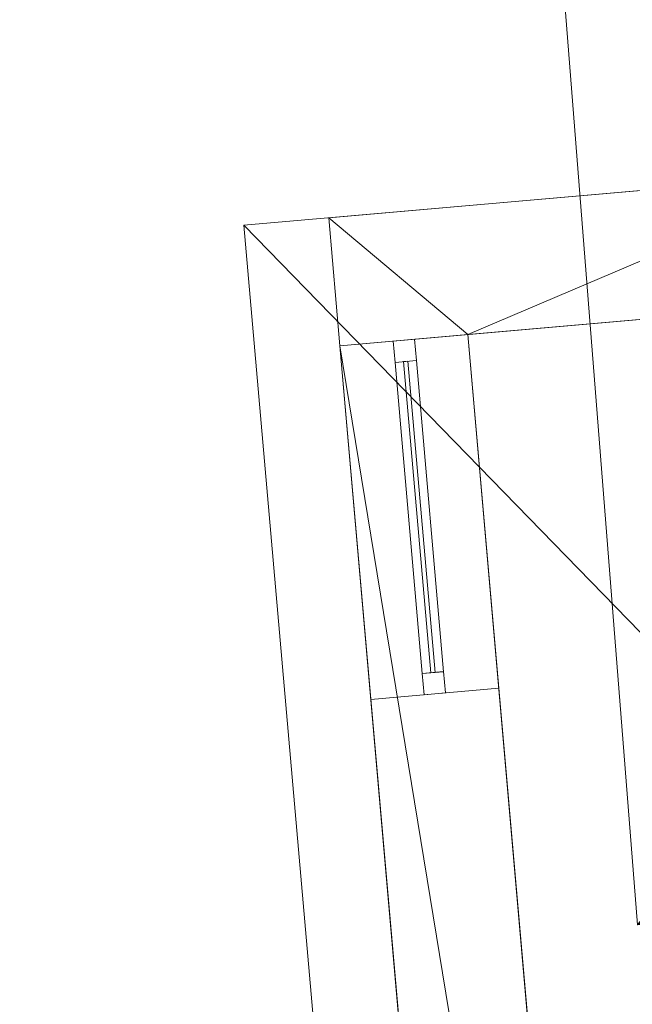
# Model space of a CAD drawing. Header units: millimetres. Extents: x -430348 to -225823, y -86243 to 5084.
# Tile 237 of 256: x -427285 to -425853, y -40464 to -38163. Entities that reach past the tile are written whole.
import ezdxf

# ---------------------------------------------------------------- set-up
doc = ezdxf.new("R2010")
doc.units = ezdxf.units.MM
for name, color, linetype, lineweight in [('A-GLAZ-CURT', 52, 'Continuous', 9), ('A-GLAZ-CWMG', 51, 'Continuous', 9), ('A-ROOF', 132, 'Continuous', 9), ('A-WALL', 113, 'Continuous', 9)]:
    doc.layers.add(name, color=color, linetype=linetype, lineweight=lineweight)

# ---------------------------------------------------------------- blocks, each defined once
blk = doc.blocks.new('System Panel - Door-497870-_3D_ Copy 1')
at = {"layer": 'A-GLAZ-CURT'}
mesh = blk.add_polyface(dxfattribs=at)
corners = [(-365, 5), (-365, 5, 2019.7), (365, 5, 2019.7), (365, 5)]
mesh.append_faces([[corners[k] for k in face] for face in [(1, 2, 3, 0)]])
mesh = blk.add_polyface(dxfattribs=at)
corners = [(365, -5), (-365, -5), (-365, 5), (365, 5)]
mesh.append_faces([[corners[k] for k in face] for face in [(0, 1, 2, 3)]])
mesh = blk.add_polyface(dxfattribs=at)
corners = [(-365, -5, 2019.7), (365, -5, 2019.7), (365, 5, 2019.7), (-365, 5, 2019.7)]
mesh.append_faces([[corners[k] for k in face] for face in [(0, 1, 2, 3)]])
mesh = blk.add_polyface(dxfattribs=at)
corners = [(-365, -5), (-365, -5, 2019.7), (-365, 5, 2019.7), (-365, 5)]
mesh.append_faces([[corners[k] for k in face] for face in [(0, 1, 2, 3)]])
mesh = blk.add_polyface(dxfattribs=at)
corners = [(365, -5, 2019.7), (365, -5), (365, 5), (365, 5, 2019.7)]
mesh.append_faces([[corners[k] for k in face] for face in [(0, 1, 2, 3)]])
mesh = blk.add_polyface(dxfattribs=at)
corners = [(-365, -5), (365, -5), (365, -5, 2019.7), (-365, -5, 2019.7)]
mesh.append_faces([[corners[k] for k in face] for face in [(2, 3, 0, 1)]])
blk = doc.blocks.new('Rectangular Mullion - 50mm x 50mm-497933-_3D_ Copy 1')
at = {"layer": 'A-GLAZ-CWMG'}
mesh = blk.add_polyface(dxfattribs=at)
corners = [(0, 25), (-50, 25), (-50, -25), (0, -25)]
mesh.append_faces([[corners[k] for k in face] for face in [(2, 3, 0, 1)]])
mesh = blk.add_polyface(dxfattribs=at)
corners = [(0, 25, -2119.7), (0, -25, -2119.7), (-50, -25, -2119.7), (-50, 25, -2119.7)]
mesh.append_faces([[corners[k] for k in face] for face in [(0, 1, 2, 3)]])
mesh = blk.add_polyface(dxfattribs=at)
corners = [(-50, 25), (0, 25), (0, 25, -2119.7), (-50, 25, -2119.7)]
mesh.append_faces([[corners[k] for k in face] for face in [(3, 0, 1, 2)]])
mesh = blk.add_polyface(dxfattribs=at)
corners = [(-50, -25), (-50, 25), (-50, 25, -2119.7), (-50, -25, -2119.7)]
mesh.append_faces([[corners[k] for k in face] for face in [(3, 0, 1, 2)]])
mesh = blk.add_polyface(dxfattribs=at)
corners = [(0, 25), (0, -25), (0, -25, -2119.7), (0, 25, -2119.7)]
mesh.append_faces([[corners[k] for k in face] for face in [(3, 0, 1, 2)]])
mesh = blk.add_polyface(dxfattribs=at)
corners = [(0, -25), (-50, -25), (-50, -25, -2119.7), (0, -25, -2119.7)]
mesh.append_faces([[corners[k] for k in face] for face in [(3, 0, 1, 2)]])
blk = doc.blocks.new('Rectangular Mullion - 50mm x 50mm-497868-_3D_ Copy 1')
at = {"layer": 'A-GLAZ-CWMG'}
mesh = blk.add_polyface(dxfattribs=at)
corners = [(0, 25), (-50, 25), (-50, -25), (0, -25)]
mesh.append_faces([[corners[k] for k in face] for face in [(2, 3, 0, 1)]])
mesh = blk.add_polyface(dxfattribs=at)
corners = [(0, 25, -730), (0, -25, -730), (-50, -25, -730), (-50, 25, -730)]
mesh.append_faces([[corners[k] for k in face] for face in [(0, 1, 2, 3)]])
mesh = blk.add_polyface(dxfattribs=at)
corners = [(-50, 25), (0, 25), (0, 25, -730), (-50, 25, -730)]
mesh.append_faces([[corners[k] for k in face] for face in [(0, 1, 2, 3)]])
mesh = blk.add_polyface(dxfattribs=at)
corners = [(-50, -25), (-50, 25), (-50, 25, -730), (-50, -25, -730)]
mesh.append_faces([[corners[k] for k in face] for face in [(0, 1, 2, 3)]])
mesh = blk.add_polyface(dxfattribs=at)
corners = [(0, 25), (0, -25), (0, -25, -730), (0, 25, -730)]
mesh.append_faces([[corners[k] for k in face] for face in [(0, 1, 2, 3)]])
mesh = blk.add_polyface(dxfattribs=at)
corners = [(0, -25), (-50, -25), (-50, -25, -730), (0, -25, -730)]
mesh.append_faces([[corners[k] for k in face] for face in [(0, 1, 2, 3)]])
blk = doc.blocks.new('Rectangular Mullion - 50mm x 50mm-497934-_3D_ Copy 1')
at = {"layer": 'A-GLAZ-CWMG'}
mesh = blk.add_polyface(dxfattribs=at)
corners = [(0, 25), (-50, 25), (-50, -25), (0, -25)]
mesh.append_faces([[corners[k] for k in face] for face in [(2, 3, 0, 1)]])
mesh = blk.add_polyface(dxfattribs=at)
corners = [(0, 25, -2119.7), (0, -25, -2119.7), (-50, -25, -2119.7), (-50, 25, -2119.7)]
mesh.append_faces([[corners[k] for k in face] for face in [(0, 1, 2, 3)]])
mesh = blk.add_polyface(dxfattribs=at)
corners = [(-50, 25), (0, 25), (0, 25, -2119.7), (-50, 25, -2119.7)]
mesh.append_faces([[corners[k] for k in face] for face in [(3, 0, 1, 2)]])
mesh = blk.add_polyface(dxfattribs=at)
corners = [(-50, -25), (-50, 25), (-50, 25, -2119.7), (-50, -25, -2119.7)]
mesh.append_faces([[corners[k] for k in face] for face in [(3, 0, 1, 2)]])
mesh = blk.add_polyface(dxfattribs=at)
corners = [(0, 25), (0, -25), (0, -25, -2119.7), (0, 25, -2119.7)]
mesh.append_faces([[corners[k] for k in face] for face in [(3, 0, 1, 2)]])
mesh = blk.add_polyface(dxfattribs=at)
corners = [(0, -25), (-50, -25), (-50, -25, -2119.7), (0, -25, -2119.7)]
mesh.append_faces([[corners[k] for k in face] for face in [(3, 0, 1, 2)]])
blk = doc.blocks.new('Rectangular Mullion - 50mm x 50mm-497869-_3D_ Copy 1')
at = {"layer": 'A-GLAZ-CWMG'}
mesh = blk.add_polyface(dxfattribs=at)
corners = [(0, 25), (-50, 25), (-50, -25), (0, -25)]
mesh.append_faces([[corners[k] for k in face] for face in [(3, 0, 1, 2)]])
mesh = blk.add_polyface(dxfattribs=at)
corners = [(0, 25, -730), (0, -25, -730), (-50, -25, -730), (-50, 25, -730)]
mesh.append_faces([[corners[k] for k in face] for face in [(3, 0, 1, 2)]])
mesh = blk.add_polyface(dxfattribs=at)
corners = [(-50, 25), (0, 25), (0, 25, -730), (-50, 25, -730)]
mesh.append_faces([[corners[k] for k in face] for face in [(0, 1, 2, 3)]])
mesh = blk.add_polyface(dxfattribs=at)
corners = [(-50, -25), (-50, 25), (-50, 25, -730), (-50, -25, -730)]
mesh.append_faces([[corners[k] for k in face] for face in [(0, 1, 2, 3)]])
mesh = blk.add_polyface(dxfattribs=at)
corners = [(0, 25), (0, -25), (0, -25, -730), (0, 25, -730)]
mesh.append_faces([[corners[k] for k in face] for face in [(0, 1, 2, 3)]])
mesh = blk.add_polyface(dxfattribs=at)
corners = [(0, -25), (-50, -25), (-50, -25, -730), (0, -25, -730)]
mesh.append_faces([[corners[k] for k in face] for face in [(0, 1, 2, 3)]])

msp = doc.modelspace()

# ---------------------------------------------------------------- block references
at = {"layer": 'A-GLAZ-CURT', "rotation": 274.9999999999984}
msp.add_blockref('System Panel - Door-497870-_3D_ Copy 1', (-426350.9, -39325.4, 58889.2), dxfattribs=at)
at = {"layer": 'A-GLAZ-CWMG', "rotation": 94.99999999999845}
msp.add_blockref('Rectangular Mullion - 50mm x 50mm-497933-_3D_ Copy 1', (-426387.1, -38912, 60958.9), dxfattribs=at)
at = {"layer": 'A-GLAZ-CWMG', "extrusion": (0.087156, -0.996195, 0), "rotation": 90}
msp.add_blockref('Rectangular Mullion - 50mm x 50mm-497868-_3D_ Copy 1', (-428156, 60958.9, 2381.8), dxfattribs=at)
at = {"layer": 'A-GLAZ-CWMG', "extrusion": (-0.087156, 0.996195, 0), "rotation": 270}
msp.add_blockref('Rectangular Mullion - 50mm x 50mm-497869-_3D_ Copy 1', (428156, 58839.2, -1651.8), dxfattribs=at)
at = {"layer": 'A-GLAZ-CWMG', "extrusion": (0, 0, -1), "rotation": 265.0000000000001}
msp.add_blockref('Rectangular Mullion - 50mm x 50mm-497934-_3D_ Copy 1', (426314.8, -39738.8, -58839.2), dxfattribs=at)

# ---------------------------------------------------------------- meshes
at = {"layer": 'A-ROOF'}
mesh = msp.add_polyface(dxfattribs=at)
corners = [(-422208.1, -39960.5, 65933.7), (-425841.4, -40278.4, 63380), (-427284.8, -21978, 63380), (-423727.2, -21697.4, 65878.8), (-422831.4, -37379.3, 65640.7), (-422892.7, -36601.7, 65640.7), (-423683.1, -36664.1, 65085.6), (-423621.8, -37441.7, 65085.6), (-422727.6, -38695.2, 65640.7), (-423518, -38757.6, 65085.6), (-423456.7, -39535.2, 65085.6), (-422666.3, -39472.8, 65640.7)]
mesh.append_faces([[corners[k] for k in face] for face in [(10, 1, 9)]], dxfattribs={"vtx0": -1, "vtx1": -1})
mesh.append_faces([[corners[k] for k in face] for face in [(6, 2, 3, 5), (5, 3, 0, 4), (4, 8, 9)]], dxfattribs={"vtx0": -1, "vtx2": -1})
mesh.append_faces([[corners[k] for k in face] for face in [(0, 11, 8, 4)]], dxfattribs={"vtx0": -1, "vtx2": -1, "vtx3": -1})
mesh.append_faces([[corners[k] for k in face] for face in [(7, 4, 9, 1)]], dxfattribs={"vtx1": -1, "vtx2": -1, "vtx3": -1})
mesh.append_faces([[corners[k] for k in face] for face in [(6, 7, 1, 2), (0, 1, 10, 11)]], dxfattribs={"vtx1": -1, "vtx3": -1})
mesh = msp.add_polyface(dxfattribs=at)
corners = [(-425841.4, -40278.4, 63502.1), (-422208.1, -39960.5, 66055.7), (-423727.2, -21697.4, 66000.8), (-427284.8, -21978, 63502.1), (-422892.7, -36601.7, 65762.8), (-422831.4, -37379.3, 65762.8), (-423621.8, -37441.7, 65207.6), (-423683.1, -36664.1, 65207.6), (-423518, -38757.6, 65207.6), (-422727.6, -38695.2, 65762.8), (-422666.3, -39472.8, 65762.8), (-423456.7, -39535.2, 65207.6)]
mesh.append_faces([[corners[k] for k in face] for face in [(0, 6, 7, 3), (11, 0, 1, 10)]], dxfattribs={"vtx0": -1, "vtx2": -1})
mesh.append_faces([[corners[k] for k in face] for face in [(0, 11, 8, 6)]], dxfattribs={"vtx0": -1, "vtx2": -1, "vtx3": -1})
mesh.append_faces([[corners[k] for k in face] for face in [(9, 10, 1, 5)]], dxfattribs={"vtx1": -1, "vtx2": -1, "vtx3": -1})
mesh.append_faces([[corners[k] for k in face] for face in [(2, 3, 7, 4), (1, 2, 4, 5), (5, 6, 8, 9)]], dxfattribs={"vtx1": -1, "vtx3": -1})
mesh = msp.add_polyface(dxfattribs=at)
corners = [(-425841.4, -40278.4, 63502.1), (-427284.8, -21978, 63502.1), (-427284.8, -21978, 63380), (-425841.4, -40278.4, 63380)]
mesh.append_faces([[corners[k] for k in face] for face in [(0, 1, 2, 3)]])
mesh = msp.add_polyface(dxfattribs=at)
corners = [(-426760.8, -38643.5, 60920), (-425296.4, -38515.4, 61838.6), (-425139.6, -40308.6, 61838.6), (-424830.7, -40281.5, 62032.3), (-424586.7, -43070.9, 62032.3), (-426359.9, -43226, 60920)]
mesh.append_faces([[corners[k] for k in face] for face in [(4, 5, 2, 3)]], dxfattribs={"vtx1": -1})
mesh.append_faces([[corners[k] for k in face] for face in [(0, 1, 2, 5)]], dxfattribs={"vtx2": -1})
mesh = msp.add_polyface(dxfattribs=at)
corners = [(-425296.4, -38515.4, 61956.5), (-426760.8, -38643.5, 61037.9), (-426359.9, -43226, 61037.9), (-424586.7, -43070.9, 62150.2), (-424830.7, -40281.5, 62150.2), (-425139.6, -40308.6, 61956.5)]
mesh.append_faces([[corners[k] for k in face] for face in [(5, 3, 4)]], dxfattribs={"vtx0": -1})
mesh.append_faces([[corners[k] for k in face] for face in [(2, 3, 5, 1)]], dxfattribs={"vtx1": -1, "vtx2": -1})
mesh.append_faces([[corners[k] for k in face] for face in [(5, 0, 1)]], dxfattribs={"vtx2": -1})
mesh = msp.add_polyface(dxfattribs=at)
corners = [(-426760.8, -38643.5, 61037.9), (-425296.4, -38515.4, 61956.5), (-425296.4, -38515.4, 61838.6), (-426760.8, -38643.5, 60920)]
mesh.append_faces([[corners[k] for k in face] for face in [(0, 1, 2, 3)]])
mesh = msp.add_polyface(dxfattribs=at)
corners = [(-426359.9, -43226, 60920), (-426359.9, -43226, 61037.9), (-426760.8, -38643.5, 61037.9), (-426760.8, -38643.5, 60920)]
mesh.append_faces([[corners[k] for k in face] for face in [(2, 3, 0, 1)]])
at = {"layer": 'A-WALL'}
mesh = msp.add_polyface(dxfattribs=at)
corners = [(-425346.1, -38519.7, 56190.2), (-426562.7, -38626.2, 56190.2), (-426562.7, -38626.2, 61044.3), (-425346.1, -38519.7, 61807.4)]
mesh.append_faces([[corners[k] for k in face] for face in [(2, 3, 0, 1)]])
mesh = msp.add_polyface(dxfattribs=at)
corners = [(-426562.7, -38626.2, 56190.2), (-425346.1, -38519.7, 56190.2), (-425319.9, -38818.6, 56190.2), (-426237.7, -38898.9, 56190.2), (-426536.5, -38925, 56190.2)]
mesh.append_faces([[corners[k] for k in face] for face in [(3, 0, 1, 2)]], dxfattribs={"vtx0": -1})
mesh.append_faces([[corners[k] for k in face] for face in [(3, 4, 0)]], dxfattribs={"vtx2": -1})
mesh = msp.add_polyface(dxfattribs=at)
corners = [(-425346.1, -38519.7, 61807.4), (-426562.7, -38626.2, 61044.3), (-426536.5, -38925, 61044.3), (-426237.7, -38898.9, 61231.8), (-425319.9, -38818.6, 61807.4)]
mesh.append_faces([[corners[k] for k in face] for face in [(3, 0, 1, 2)]], dxfattribs={"vtx0": -1})
mesh.append_faces([[corners[k] for k in face] for face in [(3, 4, 0)]], dxfattribs={"vtx2": -1})
mesh = msp.add_polyface(dxfattribs=at)
corners = [(-426562.7, -38626.2, 61044.3), (-426562.7, -38626.2, 56190.2), (-426536.5, -38925, 56190.2), (-426536.5, -38925, 58839.2), (-426536.5, -38925, 60958.9), (-426536.5, -38925, 61044.3)]
mesh.append_faces([[corners[k] for k in face] for face in [(3, 0, 1, 2), (0, 3, 4, 5)]], dxfattribs={"vtx0": -1})
mesh = msp.add_polyface(dxfattribs=at)
corners = [(-425319.9, -38818.6, 56190.2), (-425319.9, -38818.6, 61807.4), (-426237.7, -38898.9, 61231.8), (-426536.5, -38925, 61044.3), (-426536.5, -38925, 60958.9), (-426536.5, -38925, 58839.2), (-426536.5, -38925, 56190.2), (-426237.7, -38898.9, 56190.2)]
mesh.append_faces([[corners[k] for k in face] for face in [(5, 0, 1, 2)]], dxfattribs={"vtx0": -1, "vtx3": -1})
mesh.append_faces([[corners[k] for k in face] for face in [(5, 6, 7, 0), (2, 3, 4, 5)]], dxfattribs={"vtx3": -1})
mesh = msp.add_polyface(dxfattribs=at)
corners = [(-426161.8, -43208.7, 56190.2), (-426536.5, -38925, 56190.2), (-426237.7, -38898.9, 56190.2), (-425889, -42883.7, 56190.2), (-425862.9, -43182.5, 56190.2)]
mesh.append_faces([[corners[k] for k in face] for face in [(3, 0, 1, 2)]], dxfattribs={"vtx0": -1})
mesh.append_faces([[corners[k] for k in face] for face in [(3, 4, 0)]], dxfattribs={"vtx2": -1})
mesh = msp.add_polyface(dxfattribs=at)
corners = [(-426237.7, -38898.9, 56190.2), (-426536.5, -38925, 56190.2), (-426536.5, -38925, 58839.2), (-426237.7, -38898.9, 58839.2), (-426536.5, -38925, 61044.3), (-426237.7, -38898.9, 61231.8), (-426237.7, -38898.9, 60958.9), (-426536.5, -38925, 60958.9)]
mesh.append_faces([[corners[k] for k in face] for face in [(0, 1, 2, 3), (6, 7, 4, 5)]])
mesh = msp.add_polyface(dxfattribs=at)
corners = [(-426536.5, -38925, 61044.3), (-426161.8, -43208.7, 61044.3), (-425862.9, -43182.5, 61231.8), (-425889, -42883.7, 61231.8), (-426237.7, -38898.9, 61231.8)]
mesh.append_faces([[corners[k] for k in face] for face in [(4, 0, 3)]], dxfattribs={"vtx1": -1})
mesh.append_faces([[corners[k] for k in face] for face in [(1, 2, 3, 0)]], dxfattribs={"vtx2": -1})
mesh = msp.add_polyface(dxfattribs=at)
corners = [(-426165.3, -39725.7, 60958.9), (-426464.2, -39751.9, 60958.9), (-426536.5, -38925, 60958.9), (-426237.7, -38898.9, 60958.9)]
mesh.append_faces([[corners[k] for k in face] for face in [(3, 0, 1, 2)]])
mesh = msp.add_polyface(dxfattribs=at)
corners = [(-426464.2, -39751.9, 58839.2), (-426165.3, -39725.7, 58839.2), (-426237.7, -38898.9, 58839.2), (-426536.5, -38925, 58839.2)]
mesh.append_faces([[corners[k] for k in face] for face in [(1, 2, 3, 0)]])
mesh = msp.add_polyface(dxfattribs=at)
corners = [(-425862.9, -43182.5, 56190.2), (-425889, -42883.7, 56190.2), (-426237.7, -38898.9, 56190.2), (-426237.7, -38898.9, 58839.2), (-426165.3, -39725.7, 58839.2), (-426165.3, -39725.7, 60958.9), (-426237.7, -38898.9, 60958.9), (-426237.7, -38898.9, 61231.8), (-425889, -42883.7, 61231.8), (-425862.9, -43182.5, 61231.8), (-426095.6, -40522.7, 60958.9), (-426095.6, -40522.7, 59749.1), (-425947.4, -42216.2, 59749.1), (-425947.4, -42216.2, 60958.9)]
mesh.append_faces([[corners[k] for k in face] for face in [(7, 10, 5, 6)]], dxfattribs={"vtx0": -1, "vtx1": -1})
mesh.append_faces([[corners[k] for k in face] for face in [(8, 13, 10, 7), (11, 4, 5, 10)]], dxfattribs={"vtx0": -1, "vtx2": -1})
mesh.append_faces([[corners[k] for k in face] for face in [(12, 0, 1, 4)]], dxfattribs={"vtx0": -1, "vtx2": -1, "vtx3": -1})
mesh.append_faces([[corners[k] for k in face] for face in [(11, 12, 4), (9, 0, 12)]], dxfattribs={"vtx1": -1, "vtx2": -1})
mesh.append_faces([[corners[k] for k in face] for face in [(8, 9, 12, 13)]], dxfattribs={"vtx1": -1, "vtx3": -1})
mesh.append_faces([[corners[k] for k in face] for face in [(2, 3, 4, 1)]], dxfattribs={"vtx2": -1})
mesh = msp.add_polyface(dxfattribs=at)
corners = [(-426536.5, -38925, 56190.2), (-426161.8, -43208.7, 56190.2), (-426161.8, -43208.7, 61044.3), (-426536.5, -38925, 61044.3), (-426536.5, -38925, 60958.9), (-426464.2, -39751.9, 60958.9), (-426464.2, -39751.9, 58839.2), (-426536.5, -38925, 58839.2), (-426394.5, -40548.8, 59749.1), (-426394.5, -40548.8, 60958.9), (-426246.3, -42242.4, 60958.9), (-426246.3, -42242.4, 59749.1)]
mesh.append_faces([[corners[k] for k in face] for face in [(11, 1, 2, 10)]], dxfattribs={"vtx0": -1, "vtx2": -1})
mesh.append_faces([[corners[k] for k in face] for face in [(11, 8, 6, 1)]], dxfattribs={"vtx1": -1, "vtx2": -1, "vtx3": -1})
mesh.append_faces([[corners[k] for k in face] for face in [(5, 6, 8, 9), (9, 10, 2, 3)]], dxfattribs={"vtx1": -1, "vtx3": -1})
mesh.append_faces([[corners[k] for k in face] for face in [(3, 4, 5, 9)]], dxfattribs={"vtx2": -1, "vtx3": -1})
mesh.append_faces([[corners[k] for k in face] for face in [(6, 7, 0, 1)]], dxfattribs={"vtx3": -1})
mesh = msp.add_polyface(dxfattribs=at)
corners = [(-426165.3, -39725.7, 58839.2), (-426464.2, -39751.9, 58839.2), (-426464.2, -39751.9, 60958.9), (-426165.3, -39725.7, 60958.9)]
mesh.append_faces([[corners[k] for k in face] for face in [(2, 3, 0, 1)]])

doc.saveas('drawing.dxf')
